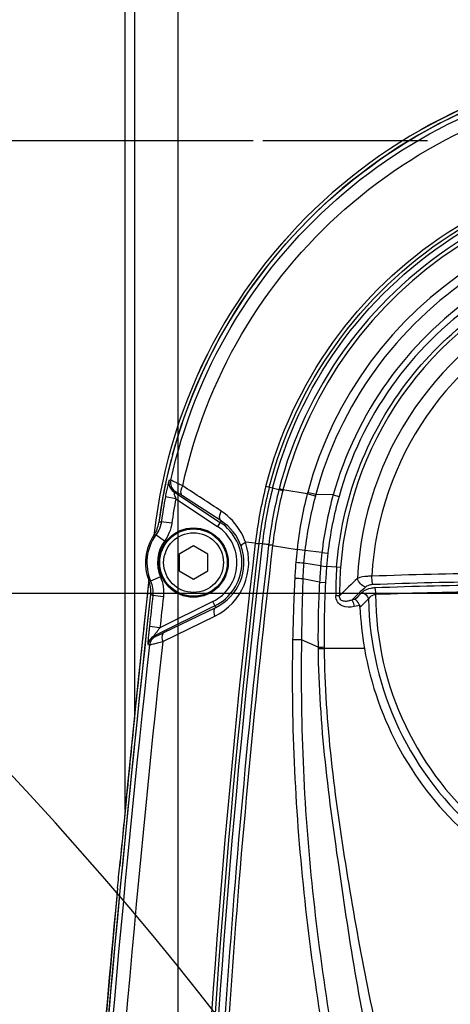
# Model space of a CAD drawing. Header units: millimetres. Extents: x 0 to 4205, y 0 to 2970.
# Tile 70 of 85: x 2251 to 2295, y 2309 to 2411. Entities that reach past the tile are written whole.
import ezdxf

# ---------------------------------------------------------------- set-up
doc = ezdxf.new("R2010")
doc.units = ezdxf.units.MM
doc.header["$LTSCALE"] = 231.275
doc.linetypes.add('CENTER', pattern=[0.6, 0.375, -0.075, 0.075, -0.075])
doc.layers.get('0').update_dxf_attribs({"linetype": 'CONTINUOUS'})
for name, color, linetype in [('204101000011_DXF_DIMENSION', 7, 'CONTINUOUS'), ('304102000050DXF_CONTINUOUS_LINE', 7, 'CONTINUOUS'), ('304102000052DXF_CONTINUOUS_LINE', 7, 'CONTINUOUS'), ('304102000054DXF_CONTINUOUS_LINE', 7, 'CONTINUOUS'), ('304102000083DXF_CONTINUOUS_LINE', 7, 'CONTINUOUS'), ('304106000050DXF_CONTINUOUS_LINE', 7, 'CONTINUOUS'), ('304106000051DXF_CONTINUOUS_LINE', 7, 'CONTINUOUS'), ('501023000017_DXF_AXIS', 7, 'CONTINUOUS'), ('501023000050DXF_CONTINUOUS_LINE', 7, 'CONTINUOUS'), ('604007000006DXF_CONTINUOUS_LINE', 7, 'CONTINUOUS')]:
    doc.layers.add(name, color=color, linetype=linetype)
doc.styles.get("Standard").update_dxf_attribs({"font": 'txt', "width": 0.7})
doc.dimstyles.new('DIMSTYLE_1', dxfattribs={"dimtxt": 35, "dimasz": 25, "dimexe": 4, "dimexo": 0.2, "dimgap": 1.75, "dimtad": 1, "dimdsep": 46, "dimtxsty": 'Standard', "dimblk": '_FILLED', "dimblk1": '_FILLED', "dimblk2": '_FILLED', "dimcen": 0.09, "dimclrt": 5, "dimazin": 2, "dimtp": 0.01, "dimtm": 0.01, "dimtfac": 1, "dimtofl": 0, "dimtmove": 0, "dimatfit": 3, "dimldrblk": '_FILLED', "dimfxl": 0, "dimtolj": 1, "dimarcsym": 0})
doc.dimstyles.new('DIMSTYLE_2', dxfattribs={"dimtxt": 35, "dimasz": 25, "dimexe": 4, "dimexo": 0.2, "dimgap": 1.75, "dimtad": 1, "dimdec": 1, "dimdsep": 46, "dimtxsty": 'Standard', "dimblk": '_FILLED', "dimblk1": '_FILLED', "dimblk2": '_FILLED', "dimcen": 0.09, "dimclrt": 5, "dimazin": 2, "dimtp": 0.01, "dimtm": 0.01, "dimtfac": 1, "dimtdec": 1, "dimtofl": 0, "dimtmove": 0, "dimatfit": 3, "dimldrblk": '_FILLED', "dimfxl": 0, "dimtolj": 1, "dimarcsym": 0})
doc.dimstyles.new('DIMSTYLE_3', dxfattribs={"dimtxt": 35, "dimasz": 25, "dimexe": 4, "dimexo": 0.2, "dimgap": 1.75, "dimtad": 0, "dimtih": 1, "dimtoh": 1, "dimdec": 1, "dimdsep": 46, "dimtxsty": 'Standard', "dimblk": '_FILLED', "dimblk1": '_FILLED', "dimblk2": '_FILLED', "dimcen": 0.09, "dimclrt": 5, "dimazin": 2, "dimtp": 0.01, "dimtm": 0.01, "dimtfac": 1, "dimtdec": 1, "dimtofl": 0, "dimtmove": 0, "dimatfit": 3, "dimldrblk": '_FILLED', "dimfxl": 0, "dimtolj": 1, "dimarcsym": 0})
doc.dimstyles.new('DIMSTYLE_7', dxfattribs={"dimtxt": 35, "dimasz": 25, "dimexe": 4, "dimexo": 0.2, "dimgap": 1.75, "dimtad": 0, "dimtih": 1, "dimtoh": 1, "dimdsep": 46, "dimtxsty": 'Standard', "dimblk": '_FILLED', "dimblk1": '_FILLED', "dimblk2": '_FILLED', "dimcen": 0.09, "dimclrt": 5, "dimazin": 2, "dimtp": 0.01, "dimtm": 0.01, "dimtfac": 1, "dimtofl": 0, "dimtmove": 0, "dimatfit": 3, "dimldrblk": '_FILLED', "dimfxl": 0, "dimtolj": 1, "dimarcsym": 0})

# ---------------------------------------------------------------- blocks, each defined once
blk = doc.blocks.new('_FILLED')
at = {"color": 0, "linetype": 'ByBlock'}
blk.add_solid([(0, 0), (-1, 0.17), (-1, -0.17)], dxfattribs=at)
blk = doc.blocks.new('*D17')
at = {"layer": '204101000011_DXF_DIMENSION', "color": 2, "linetype": 'Continuous'}
for p, q in [((2318.59, 2351.65), (1558.29, 2351.65)), ((1578.29, 2351.65), (1578.29, 2181.65)), ((1578.29, 2011.65), (1578.29, 2181.65)), ((2318.59, 2011.65), (1558.29, 2011.65))]:
    blk.add_line(p, q, dxfattribs=at)
at = {"layer": '204101000011_DXF_DIMENSION', "color": 2, "linetype": 'Continuous', "xscale": 25, "yscale": 25, "zscale": 25}
for p, rotation in [((1578.29, 2351.65), 90), ((1578.29, 2011.65), 270)]:
    blk.add_blockref('_FILLED', p, dxfattribs=dict(at, rotation=rotation))
blk = doc.blocks.new('*D18')
at = {"layer": '204101000011_DXF_DIMENSION', "color": 2, "linetype": 'Continuous'}
for p, q in [((1605.81, 2398.65), (1605.81, 2496.13)), ((1605.81, 2496.13), (1605.81, 2375.15)), ((2274.88, 2398.65), (1585.81, 2398.65)), ((1605.81, 2311.65), (1605.81, 2375.15)), ((2318.59, 2351.65), (1585.81, 2351.65)), ((1605.81, 2351.65), (1605.81, 2311.65))]:
    blk.add_line(p, q, dxfattribs=at)
at = {"layer": '204101000011_DXF_DIMENSION', "color": 2, "linetype": 'Continuous', "xscale": 25, "yscale": 25, "zscale": 25}
for p, rotation in [((1605.81, 2398.65), 270), ((1605.81, 2351.65), 90)]:
    blk.add_blockref('_FILLED', p, dxfattribs=dict(at, rotation=rotation))
blk = doc.blocks.new('*D19')
at = {"layer": '204101000011_DXF_DIMENSION', "color": 2, "linetype": 'Continuous'}
for p, q in [((1705.31, 2427.6), (1705.31, 2605.55)), ((2261.59, 2456.54), (1685.31, 2456.54)), ((1705.31, 2456.54), (1705.31, 2427.6)), ((1705.31, 2398.65), (1705.31, 2427.6)), ((2274.88, 2398.65), (1685.31, 2398.65))]:
    blk.add_line(p, q, dxfattribs=at)
at = {"layer": '204101000011_DXF_DIMENSION', "color": 2, "linetype": 'Continuous', "xscale": 25, "yscale": 25, "zscale": 25}
for p, rotation in [((1705.31, 2456.54), 90), ((1705.31, 2398.65), 270)]:
    blk.add_blockref('_FILLED', p, dxfattribs=dict(at, rotation=rotation))
blk = doc.blocks.new('*D32')
at = {"layer": '204101000011_DXF_DIMENSION', "color": 2, "linetype": 'Continuous'}
blk.add_line((2319.59, 2367.65), (2319.59, 2802.45), dxfattribs=at)
blk = doc.blocks.new('*D33')
at = {"layer": '204101000011_DXF_DIMENSION', "color": 2, "linetype": 'Continuous'}
blk.add_line((2267.09, 1875.32), (2267.09, 2802.45), dxfattribs=at)
blk = doc.blocks.new('*D34')
at = {"layer": '204101000011_DXF_DIMENSION', "color": 2, "linetype": 'Continuous'}
blk.add_line((2544.88, 2012.65), (2544.88, 2802.45), dxfattribs=at)
blk = doc.blocks.new('*D36')
at = {"layer": '204101000011_DXF_DIMENSION', "color": 2, "linetype": 'Continuous'}
blk.add_line((1882.61, 2012.65), (1882.61, 2802.45), dxfattribs=at)
blk = doc.blocks.new('*D37')
at = {"layer": '204101000011_DXF_DIMENSION', "color": 2, "linetype": 'Continuous'}
blk.add_line((1639.38, 2169.69), (1639.38, 2802.45), dxfattribs=at)

msp = doc.modelspace()

# ---------------------------------------------------------------- linework, layer by layer
at = {"color": 2, "linetype": 'Continuous'}
for centre, radius, start, end in [((2319.591, 2011.655), 698.098, 323.000331, 167.000331), ((1988.307, 2088.136), 358.1, 24.5421, 64.45856)]:
    msp.add_arc(centre, radius, start, end, dxfattribs=at)
at = {"layer": '304102000050DXF_CONTINUOUS_LINE', "color": 7, "linetype": 'Continuous'}
for p, q in [((2264.612, 2357.956), (2264.582, 2357.698)), ((2264.056, 2353.015), (2264.032, 2352.796)), ((2264.032, 2352.796), (2263.776, 2350.448)), ((2261.683, 2330.086), (2261.07, 2323.851)), ((2261.026, 2323.376), (2261.07, 2323.856)), ((2260.809, 2321.055), (2258.911, 2299.902))]:
    msp.add_line(p, q, dxfattribs=at)
at = {"layer": '304102000050DXF_CONTINUOUS_LINE', "color": 9, "linetype": 'Continuous'}
for p, q in [((2264.613, 2357.956), (2264.583, 2357.697)), ((2264.613, 2357.956), (2264.612, 2357.956)), ((2264.709, 2357.945), (2264.613, 2357.956)), ((2263.781, 2350.475), (2263.776, 2350.448)), ((2262.712, 2340.272), (2262.612, 2339.297)), ((2261.685, 2330.086), (2261.683, 2330.086))]:
    msp.add_line(p, q, dxfattribs=at)
at = {"layer": '304102000050DXF_CONTINUOUS_LINE', "color": 7, "linetype": 'Continuous'}
msp.add_lwpolyline([(2263.776, 2350.448), (2262.992, 2343.013), (2262.266, 2335.904), (2261.682, 2330.086)], dxfattribs=at)
for centre, radius, start, end in [((2319.591, 2351.655), 55.339, 89.07521, 173.46124), ((2310.507, 2319.101), 49.665, 173.80164, 174.50556), ((1672.327, 2377.071), 591.142, 354.562532, 354.788517)]:
    msp.add_arc(centre, radius, start, end, dxfattribs=at)
at = {"layer": '304102000050DXF_CONTINUOUS_LINE', "color": 9, "linetype": 'Continuous'}
for centre, radius, start, end in [((2319.591, 2351.655), 55.338, 89.07521, 173.46125), ((3996.736, 2164.027), 1742.956, 173.941208, 174.057272), ((6809.776, 1876.629), 4570.641, 174.190227, 174.306274), ((4187.972, 2137.499), 1935.89, 174.29063, 174.490183), ((4187.972, 2137.499), 1935.884, 174.55919, 175.187769)]:
    msp.add_arc(centre, radius, start, end, dxfattribs=at)
for points in [[(2264.057, 2353.012), (2264.006, 2352.546), (2263.955, 2352.08), (2263.904, 2351.614)], [(2263.904, 2351.614), (2263.863, 2351.235), (2263.822, 2350.855), (2263.781, 2350.475)], [(2263.781, 2350.475), (2263.692, 2349.648), (2263.603, 2348.821), (2263.515, 2347.994)], [(2263.146, 2344.483), (2263, 2343.08), (2262.855, 2341.676), (2262.712, 2340.272)]]:
    msp.add_open_spline(points, degree=3, dxfattribs=at)
at = {"layer": '304102000052DXF_CONTINUOUS_LINE', "color": 9, "linetype": 'Continuous'}
for p, q in [((2266.329, 2363.406), (2266.157, 2363.394)), ((2266.794, 2362.253), (2266.623, 2362.242)), ((2266.623, 2362.242), (2271.463, 2359.027)), ((2277.946, 2362.312), (2276.192, 2362.761)), ((2277.575, 2362.503), (2277.552, 2362.413)), ((2277.969, 2362.401), (2277.575, 2362.503)), ((2277.969, 2362.401), (2277.946, 2362.312)), ((2280.495, 2361.995), (2277.969, 2362.401)), ((2266.848, 2361.492), (2265.767, 2361.694)), ((2266.848, 2361.492), (2271.186, 2358.61)), ((2271.564, 2359.178), (2267.556, 2361.779)), ((2280.535, 2362.146), (2280.495, 2361.995)), ((2281.335, 2361.771), (2280.495, 2361.995)), ((2281.374, 2361.92), (2280.535, 2362.146)), ((2283.185, 2361.902), (2281.374, 2361.92)), ((2283.185, 2361.902), (2283.794, 2361.73)), ((2271.564, 2359.178), (2271.186, 2358.61)), ((2266.437, 2358.949), (2265.347, 2359.098)), ((2264.649, 2357.709), (2264.578, 2357.698)), ((2265.676, 2357.075), (2264.79, 2357.727)), ((2275.098, 2356.868), (2274.069, 2356.974)), ((2275.821, 2356.795), (2275.464, 2356.837)), ((2276.492, 2356.715), (2276.487, 2356.673)), ((2276.896, 2356.625), (2276.487, 2356.673)), ((2276.901, 2356.667), (2276.492, 2356.715)), ((2276.901, 2356.667), (2276.896, 2356.625)), ((2276.896, 2356.625), (2279.437, 2356.216)), ((2280.244, 2356.103), (2279.437, 2356.216)), ((2282.015, 2355.893), (2280.244, 2356.103)), ((2282.015, 2355.893), (2282.627, 2355.824)), ((2281.884, 2354.518), (2280.121, 2354.794)), ((2281.884, 2354.518), (2282.5, 2354.453)), ((2283.543, 2354.393), (2282.5, 2354.453)), ((2283.944, 2354.363), (2283.543, 2354.393)), ((2265.251, 2353.377), (2264.24, 2352.944)), ((2281.768, 2352.824), (2280.033, 2353.174)), ((2281.768, 2352.824), (2282.391, 2352.79)), ((2265.558, 2351.306), (2264.465, 2351.428)), ((2285.435, 2351.024), (2285.108, 2350.965)), ((2270.918, 2350.369), (2264.554, 2347.209)), ((2270.696, 2350.816), (2265.203, 2348.089)), ((2265.612, 2347.589), (2271.003, 2350.199)), ((2271.003, 2350.199), (2270.696, 2350.816)), ((2285.934, 2350.387), (2285.364, 2350.281)), ((2265.495, 2346.669), (2270.885, 2349.28)), ((2265.203, 2348.089), (2264.11, 2348.209)), ((2264.554, 2347.209), (2264.717, 2347.174)), ((2263.95, 2346.343), (2264.113, 2346.307)), ((2281.613, 2346.08), (2279.89, 2346.821)), ((2281.613, 2346.08), (2281.615, 2345.933)), ((2282.238, 2346.09), (2282.241, 2345.944)), ((2286.423, 2345.949), (2282.241, 2345.944))]:
    msp.add_line(p, q, dxfattribs=at)
for centre, radius, start, end in [((2319.591, 2351.655), 42.986, 356.19988, 165.52258), ((2319.591, 2351.655), 40.44, 356.66511, 164.96413), ((2319.591, 2351.655), 35.75, 110.40872, 175.65526), ((2319.591, 2351.655), 33.922, 113.43914, 177.36598), ((2319.591, 2351.655), 32.448, 113.95461, 176.85048), ((2267.232, 2363.158), 1.1, 167.6091, 236.38287), ((2267.403, 2363.169), 1.1, 167.55962, 236.38382), ((2319.64, 2351.642), 44.848, 165.64498, 173.30755), ((2319.642, 2351.642), 44.483, 165.64596, 173.29347), ((2319.636, 2351.643), 44.117, 165.64554, 173.29415), ((2319.642, 2351.636), 43.448, 165.63842, 173.28692), ((2319.683, 2351.663), 43.074, 165.68646, 173.32848), ((2319.62, 2351.647), 54.782, 169.4323, 172.18267), ((2319.629, 2351.645), 53.691, 169.43253, 172.18223), ((2320.397, 2351.433), 40.408, 164.95763, 165.17684), ((2319.572, 2351.703), 37.789, 164.34359, 173.63487), ((2268.768, 2354.847), 5.155, 19.25458, 57.15757), ((2267.35, 2353.116), 6.309, 108.51286, 111.05371), ((2268.691, 2354.855), 4.509, 296.40255, 56.40255), ((2268.691, 2354.855), 5.009, 296.40255, 56.40255), ((2268.691, 2354.855), 4.844, 143.63459, 203.23674), ((2265.236, 2353.683), 4.068, 96.28819, 98.29072), ((2268.691, 2354.855), 3.744, 143.63459, 203.23674), ((3272.543, 2239.546), 1004.322, 173.291505, 182.716292), ((3272.966, 2239.535), 1004.376, 173.293062, 182.714556), ((3275.085, 2239.286), 1006.149, 173.293095, 182.704009), ((3273.377, 2239.778), 1003.721, 173.312041, 178.661006), ((3273.32, 2239.525), 1003.282, 173.297295, 178.646462), ((2268.152, 2354.917), 6.264, 295.86443, 19.17463), ((2268.764, 2354.846), 5.159, 295.71629, 19.25035), ((2322.171, 2351.29), 43.017, 173.42423, 175.2374), ((2319.425, 2351.671), 39.43, 173.5463, 175.45751), ((2319.22, 2351.685), 37.442, 173.54717, 175.66), ((2320.195, 2351.596), 37.804, 173.57894, 175.66686), ((2326.009, 2350.972), 46.868, 175.23979, 177.25781), ((2257.325, 2084.834), 270.92, 85.17335, 85.34696), ((2315.778, 2352.065), 35.762, 175.6242, 178.2231), ((2364.407, 2348.258), 82.762, 175.66178, 176.83789), ((2374.642, 2347.477), 92.405, 175.67073, 176.70377), ((2317.545, 2351.816), 34.1, 175.66481, 180.68246), ((2316.144, 2351.925), 32.292, 175.67061, 180.89461), ((2265.559, 2356.81), 4.085, 248.18742, 251.15989), ((2506.84, 2342.255), 227.909, 177.24372, 178.84718), ((2272.137, 2197.823), 155.551, 87.09003, 87.39944), ((2577.209, 2343.296), 297.34, 178.09617, 179.32067), ((2354.833, 2280.072), 100.64, 133.38474, 134.85077), ((2303.628, 1923.559), 430.193, 90.55074, 92.18964), ((2382.117, 2347.177), 99.885, 176.77851, 180.62333), ((2351.562, 2281.695), 95.991, 132.64033, 133.81102), ((2303.66, 1924.388), 428.49, 90.55073, 92.18962), ((2303.7, 1925.305), 427.229, 90.51936, 92.17239), ((2267.799, 2356.7), 6.237, 235.1285, 237.69195), ((2355.452, 2281.156), 98.914, 134.45214, 135.06092), ((2353.357, 2281.862), 95.995, 133.85438, 134.59107), ((2319.591, 2351.655), 32.747, 180.99826, 229.80683), ((2303.725, 1925.975), 425.867, 90.51936, 92.17239), ((2319.591, 2351.655), 32.009, 180.21351, 230.59157), ((4192.142, 2137.019), 1939.355, 173.804783, 176.134584), ((4026.488, 2155.754), 1771.312, 173.812546, 176.394862), ((2276.972, 2228.43), 118.428, 88.58779, 89.02976), ((2280.094, 2455.462), 109.393, 270.79591, 271.1237), ((2280.049, 2449.683), 103.762, 270.86443, 271.21007)]:
    msp.add_arc(centre, radius, start, end, dxfattribs=at)
at = {"layer": '304102000052DXF_CONTINUOUS_LINE', "color": 7, "linetype": 'Continuous'}
for centre, radius, start, end in [((2319.693, 2351.634), 55.104, 164.82153, 172.31391), ((2262.109, 2359.406), 3.003, 332.38795, 338.80009), ((2262.101, 2359.407), 3.011, 338.83119, 352.29509), ((2268.691, 2354.855), 5, 145.34274, 201.56304), ((2262.107, 2359.406), 3.005, 325.35209, 332.39379), ((4186.604, 2137.602), 1934.244, 173.648519, 175.417332), ((2319.591, 2351.655), 33.656, 182.4374, 189.76083), ((2319.591, 2351.655), 33.655, 189.76083, 228.3713)]:
    msp.add_arc(centre, radius, start, end, dxfattribs=at)
for points, knots in [([(2266.511, 2366.061), (2268.027, 2371.647), (2272.876, 2382.417), (2284.802, 2395.446), (2300.2, 2404.122), (2311.805, 2406.409), (2317.601, 2406.619)], [0, 0, 0, 0, 0.2497124, 0.4996632, 0.7497825, 1, 1, 1, 1]), ([(2285.934, 2350.387), (2285.91, 2350.457), (2285.798, 2350.705), (2285.609, 2350.928), (2285.435, 2351.024)], [0, 0, 0, 0, 0.2702793, 1, 1, 1, 1])]:
    msp.add_open_spline(points, degree=3, knots=knots, dxfattribs=at)
at = {"layer": '304102000052DXF_CONTINUOUS_LINE', "color": 9, "linetype": 'Continuous'}
for points, knots in [([(2266.329, 2363.406), (2267.559, 2368.984), (2271.82, 2379.828), (2282.918, 2393.248), (2297.623, 2402.578), (2308.914, 2405.447), (2314.603, 2405.969)], [0, 0, 0, 0, 0.2499992, 0.4999992, 0.7499996, 1, 1, 1, 1]), ([(2267.568, 2362.823), (2268.749, 2368.32), (2272.9, 2379.012), (2283.808, 2392.238), (2298.298, 2401.402), (2309.426, 2404.179), (2315.028, 2404.661)], [0, 0, 0, 0, 0.2499986, 0.4999989, 0.7499995, 1, 1, 1, 1]), ([(2276.192, 2362.761), (2277.554, 2368.083), (2282.308, 2378.316), (2294.462, 2389.977), (2310.022, 2396.475), (2326.876, 2396.901), (2342.743, 2391.207), (2355.475, 2380.158), (2363.354, 2365.275), (2364.656, 2354.07), (2364.28, 2348.59)], [0, 0, 0, 0, 0.1250166, 0.2500117, 0.3750295, 0.5000616, 0.6250565, 0.7500374, 0.8750016, 1, 1, 1, 1]), ([(2276.548, 2362.67), (2277.899, 2367.948), (2282.614, 2378.097), (2294.668, 2389.663), (2310.101, 2396.108), (2326.817, 2396.53), (2342.553, 2390.883), (2355.181, 2379.924), (2362.996, 2365.164), (2364.287, 2354.05), (2363.914, 2348.615)], [0, 0, 0, 0, 0.1250165, 0.2500116, 0.3750294, 0.5000615, 0.6250564, 0.7500373, 0.8750015, 1, 1, 1, 1]), ([(2276.897, 2362.581), (2278.237, 2367.815), (2282.913, 2377.882), (2294.868, 2389.353), (2310.173, 2395.745), (2326.751, 2396.167), (2342.361, 2390.569), (2354.89, 2379.698), (2362.643, 2365.056), (2363.924, 2354.03), (2363.553, 2348.64)], [0, 0, 0, 0, 0.1250028, 0.2500026, 0.3750007, 0.5000004, 0.6250016, 0.7500027, 0.8750035, 1, 1, 1, 1]), ([(2362.888, 2348.779), (2363.24, 2354.08), (2361.96, 2364.918), (2354.317, 2379.304), (2341.99, 2389.981), (2326.641, 2395.482), (2310.341, 2395.072), (2295.288, 2388.799), (2283.519, 2377.536), (2278.904, 2367.647), (2277.575, 2362.503)], [0, 0, 0, 0, 0.1249985, 0.2499993, 0.3749999, 0.5000005, 0.6250011, 0.7500017, 0.8750026, 1, 1, 1, 1]), ([(2359.097, 2349.353), (2359.374, 2354.121), (2358.164, 2363.891), (2351.221, 2376.906), (2339.991, 2386.624), (2325.975, 2391.634), (2311.105, 2391.238), (2297.434, 2385.519), (2286.808, 2375.365), (2282.607, 2366.51), (2281.374, 2361.921)], [0, 0, 0, 0, 0.123975, 0.2489935, 0.3746917, 0.5006934, 0.6266119, 0.7520592, 0.8766484, 1, 1, 1, 1]), ([(2321.964, 2389.402), (2317.757, 2389.665), (2309.169, 2388.766), (2297.462, 2383.218), (2288.163, 2374.019), (2284.359, 2366.073), (2283.184, 2361.902)], [0, 0, 0, 0, 0.2471588, 0.4953555, 0.7458606, 1, 1, 1, 1]), ([(2321.924, 2388.769), (2317.746, 2389.032), (2309.241, 2388.125), (2297.712, 2382.604), (2288.636, 2373.554), (2284.937, 2365.791), (2283.794, 2361.73)], [0, 0, 0, 0, 0.2496717, 0.4987245, 0.7484186, 1, 1, 1, 1]), ([(2283.543, 2354.393), (2283.802, 2357.802), (2285.302, 2364.584), (2290.313, 2373.687), (2297.674, 2381.024), (2303.778, 2384.345), (2306.984, 2385.537)], [0, 0, 0, 0, 0.2499349, 0.4998999, 0.7499148, 1, 1, 1, 1]), ([(2266.157, 2363.394), (2266.144, 2363.393), (2266.139, 2363.324), (2266.099, 2363.242), (2266.062, 2363.068), (2265.984, 2362.763), (2265.884, 2362.295), (2265.806, 2361.903), (2265.767, 2361.694)], [0, 0, 0, 0, 0.0227877, 0.0851811, 0.1835322, 0.3121323, 0.633885, 1, 1, 1, 1]), ([(2267.568, 2362.823), (2267.402, 2362.903), (2267.106, 2363.043), (2266.728, 2363.235), (2266.479, 2363.33), (2266.365, 2363.405), (2266.329, 2363.406)], [0, 0, 0, 0, 0.4046248, 0.7184511, 0.9214195, 1, 1, 1, 1]), ([(2266.623, 2362.242), (2266.596, 2362.252), (2266.672, 2362.075), (2266.688, 2361.91), (2266.791, 2361.647), (2266.848, 2361.492)], [0, 0, 0, 0, 0.1097208, 0.3683768, 1, 1, 1, 1]), ([(2267.556, 2361.779), (2267.455, 2361.844), (2267.275, 2361.957), (2267.043, 2362.115), (2266.888, 2362.189), (2266.818, 2362.254), (2266.794, 2362.253)], [0, 0, 0, 0, 0.4014782, 0.716156, 0.921183, 1, 1, 1, 1]), ([(2267.556, 2361.779), (2267.501, 2361.818), (2267.286, 2362.141), (2267.434, 2362.558), (2267.568, 2362.823)], [0, 0, 0, 0, 0.1863292, 1, 1, 1, 1]), ([(2271.564, 2359.178), (2271.509, 2359.217), (2271.299, 2359.533), (2271.442, 2359.941), (2271.571, 2360.202)], [0, 0, 0, 0, 0.1858484, 1, 1, 1, 1]), ([(2274.069, 2356.974), (2273.951, 2357.318), (2273.399, 2358.58), (2272.418, 2359.647), (2271.571, 2360.202)], [0, 0, 0, 0, 0.2638924, 1, 1, 1, 1]), ([(2273.634, 2356.547), (2273.615, 2356.616), (2273.782, 2356.815), (2273.948, 2356.909), (2274.069, 2356.974)], [0, 0, 0, 0, 0.3414773, 1, 1, 1, 1]), ([(2276.492, 2356.715), (2276.465, 2356.719), (2276.241, 2356.745), (2276.017, 2356.773), (2275.821, 2356.795)], [0, 0, 0, 0, 0.1214196, 1, 1, 1, 1]), ([(2287.191, 2353.437), (2287.041, 2353.439), (2286.541, 2353.423), (2286.024, 2353.361), (2285.704, 2353.214)], [0, 0, 0, 0, 0.2987741, 1, 1, 1, 1]), ([(2287.288, 2352.565), (2287.275, 2352.618), (2287.22, 2352.906), (2287.2, 2353.199), (2287.191, 2353.437)], [0, 0, 0, 0, 0.1858774, 1, 1, 1, 1]), ([(2287.505, 2352.227), (2287.366, 2352.222), (2286.9, 2352.172), (2286.419, 2351.998), (2286.181, 2351.764)], [0, 0, 0, 0, 0.2944606, 1, 1, 1, 1]), ([(2287.288, 2352.565), (2287.21, 2352.562), (2286.946, 2352.534), (2286.677, 2352.436), (2286.538, 2352.308)], [0, 0, 0, 0, 0.2925748, 1, 1, 1, 1]), ([(2287.505, 2352.227), (2287.516, 2352.186), (2287.559, 2351.957), (2287.575, 2351.724), (2287.582, 2351.535)], [0, 0, 0, 0, 0.1859186, 1, 1, 1, 1]), ([(2283.856, 2351.421), (2283.83, 2351.42), (2283.694, 2351.415), (2283.558, 2351.412), (2283.448, 2351.41)], [0, 0, 0, 0, 0.1913525, 1, 1, 1, 1]), ([(2285.364, 2350.281), (2284.956, 2350.206), (2284.274, 2350.19), (2283.563, 2350.739), (2283.45, 2351.19), (2283.448, 2351.41)], [0, 0, 0, 0, 0.4895926, 0.740573, 1, 1, 1, 1]), ([(2285.108, 2350.965), (2284.987, 2350.921), (2284.737, 2350.849), (2284.349, 2350.805), (2283.905, 2350.937), (2283.838, 2351.272), (2283.856, 2351.421)], [0, 0, 0, 0, 0.2374616, 0.4756329, 0.7238257, 1, 1, 1, 1]), ([(2285.108, 2350.965), (2285.139, 2350.927), (2285.268, 2350.717), (2285.333, 2350.475), (2285.364, 2350.281)], [0, 0, 0, 0, 0.1997878, 1, 1, 1, 1]), ([(2287.582, 2351.535), (2287.499, 2351.53), (2287.208, 2351.474), (2286.954, 2351.267), (2286.849, 2351.084)], [0, 0, 0, 0, 0.2837735, 1, 1, 1, 1]), ([(2271.003, 2350.199), (2270.951, 2350.171), (2270.728, 2349.911), (2270.807, 2349.533), (2270.885, 2349.28)], [0, 0, 0, 0, 0.1821947, 1, 1, 1, 1]), ([(2264.11, 2348.209), (2264.086, 2347.988), (2264.043, 2347.569), (2263.991, 2347.063), (2263.968, 2346.725), (2263.943, 2346.525), (2263.959, 2346.429), (2263.936, 2346.346), (2263.95, 2346.343)], [0, 0, 0, 0, 0.3560394, 0.6756772, 0.807254, 0.9100975, 0.9763216, 1, 1, 1, 1]), ([(2265.203, 2348.089), (2265.137, 2348.004), (2265.005, 2347.833), (2264.83, 2347.596), (2264.655, 2347.373), (2264.614, 2347.291), (2264.539, 2347.206), (2264.554, 2347.209)], [0, 0, 0, 0, 0.2947188, 0.5834794, 0.8504775, 0.9565121, 1, 1, 1, 1]), ([(2264.717, 2347.174), (2264.743, 2347.168), (2264.831, 2347.234), (2265.014, 2347.294), (2265.287, 2347.435), (2265.496, 2347.533), (2265.612, 2347.589)], [0, 0, 0, 0, 0.0818339, 0.2932632, 0.6093138, 1, 1, 1, 1]), ([(2265.612, 2347.589), (2265.56, 2347.561), (2265.337, 2347.3), (2265.416, 2346.922), (2265.495, 2346.669)], [0, 0, 0, 0, 0.1821917, 1, 1, 1, 1]), ([(2264.113, 2346.307), (2264.15, 2346.302), (2264.283, 2346.357), (2264.559, 2346.408), (2264.983, 2346.532), (2265.311, 2346.619), (2265.495, 2346.669)], [0, 0, 0, 0, 0.0796728, 0.2852069, 0.6000719, 1, 1, 1, 1]), ([(2278.977, 2346.84), (2278.797, 2337.793), (2279.477, 2324.184), (2281.965, 2306.253), (2284.476, 2292.904), (2287.364, 2281.957), (2290.115, 2273.336), (2292.366, 2266.932), (2294.826, 2260.603), (2297.2, 2255.468), (2299.497, 2251.545), (2302.074, 2247.954), (2305.436, 2245.14), (2308.849, 2245.163), (2311.044, 2245.771), (2313.518, 2247.212), (2316.109, 2249.411), (2319.247, 2252.679), (2322.75, 2257.131), (2326.596, 2262.723), (2330.246, 2268.443), (2334.895, 2276.203), (2340.212, 2286.194), (2345.705, 2298.613), (2352.23, 2315.501), (2355.986, 2328.596), (2357.929, 2337.436)], [0, 0, 0, 0, 0.1250862, 0.1876438, 0.250186, 0.3127146, 0.3439832, 0.3752543, 0.4065277, 0.4377967, 0.4534345, 0.4690674, 0.4997204, 0.5075367, 0.5153625, 0.5309831, 0.5466213, 0.5622607, 0.5935259, 0.62479, 0.6560488, 0.6873033, 0.7498058, 0.8123334, 0.8748901, 1, 1, 1, 1]), ([(2279.89, 2346.821), (2279.838, 2342.325), (2279.933, 2333.326), (2281.006, 2319.871), (2282.874, 2306.511), (2285.306, 2293.243), (2288.116, 2282.356), (2290.784, 2273.774), (2292.967, 2267.395), (2295.331, 2261.082), (2297.604, 2255.936), (2299.778, 2252), (2301.689, 2249.213), (2303.993, 2246.756), (2307.136, 2245.142), (2310.609, 2245.848), (2313.446, 2247.677), (2315.964, 2249.931), (2318.998, 2253.251), (2322.399, 2257.732), (2326.152, 2263.329), (2329.739, 2269.035), (2334.305, 2276.771), (2339.54, 2286.719), (2344.967, 2299.065), (2349.868, 2311.632), (2354.019, 2324.478), (2356.159, 2333.221), (2357.121, 2337.614)], [0, 0, 0, 0, 0.062558, 0.1250988, 0.1876319, 0.2501469, 0.3126477, 0.3439017, 0.375158, 0.4064161, 0.4376698, 0.4532996, 0.4689249, 0.484529, 0.5000252, 0.5155136, 0.5311259, 0.5467563, 0.5623875, 0.5936374, 0.6248865, 0.6561313, 0.6873721, 0.7498492, 0.8123525, 0.8748858, 0.9374349, 1, 1, 1, 1]), ([(2281.615, 2345.933), (2281.659, 2342.006), (2282.193, 2334.153), (2283.846, 2322.484), (2285.584, 2310.829), (2287.968, 2299.279), (2290.835, 2289.875), (2293.594, 2282.521), (2295.947, 2277.116), (2298.731, 2271.921), (2301.575, 2267.887), (2304.383, 2265.129), (2306.859, 2263.493), (2309.764, 2262.713), (2311.747, 2263.013), (2312.685, 2263.289)], [0, 0, 0, 0, 0.1250689, 0.2501621, 0.3752411, 0.5002798, 0.6253077, 0.6878337, 0.7503555, 0.8128667, 0.8753272, 0.90657, 0.937765, 0.9688681, 1, 1, 1, 1]), ([(2282.241, 2345.944), (2282.287, 2342.078), (2282.814, 2334.347), (2284.524, 2322.87), (2286.496, 2311.437), (2289.082, 2300.121), (2291.937, 2290.877), (2294.611, 2283.622), (2296.831, 2278.263), (2299.355, 2273.043), (2301.917, 2268.92), (2304.485, 2266.021), (2306.781, 2264.223), (2309.607, 2263.273), (2311.57, 2263.61), (2312.481, 2263.914)], [0, 0, 0, 0, 0.1250785, 0.2501816, 0.3752781, 0.5003466, 0.6253968, 0.6879259, 0.7504496, 0.8129625, 0.8754285, 0.9066719, 0.9378652, 0.9689192, 1, 1, 1, 1])]:
    msp.add_open_spline(points, degree=3, knots=knots, dxfattribs=at)
for points in [[(2271.571, 2360.202), (2270.237, 2361.076), (2268.903, 2361.95), (2267.568, 2362.823)], [(2280.495, 2361.995), (2279.993, 2360.102), (2279.658, 2358.162), (2279.437, 2356.216)], [(2281.335, 2361.771), (2280.842, 2359.911), (2280.46, 2358.015), (2280.244, 2356.103)], [(2283.794, 2361.73), (2283.25, 2359.798), (2282.852, 2357.818), (2282.627, 2355.824)], [(2265.347, 2359.098), (2265.28, 2358.609), (2265.083, 2358.124), (2264.79, 2357.727)], [(2266.437, 2358.949), (2266.345, 2358.281), (2266.076, 2357.618), (2265.676, 2357.075)], [(2275.098, 2356.868), (2275.202, 2356.86), (2275.306, 2356.85), (2275.411, 2356.842)], [(2265.251, 2353.377), (2265.526, 2352.736), (2265.635, 2352), (2265.558, 2351.306)], [(2286.538, 2352.308), (2286.144, 2352.423), (2285.786, 2352.812), (2285.704, 2353.214)], [(2264.24, 2352.944), (2264.442, 2352.474), (2264.522, 2351.936), (2264.465, 2351.428)], [(2281.768, 2352.824), (2281.631, 2350.579), (2281.59, 2348.328), (2281.613, 2346.08)], [(2264.465, 2351.428), (2264.346, 2350.355), (2264.228, 2349.282), (2264.11, 2348.209)], [(2265.558, 2351.306), (2265.439, 2350.234), (2265.32, 2349.162), (2265.203, 2348.089)], [(2286.181, 2351.764), (2286.488, 2351.68), (2286.77, 2351.392), (2286.849, 2351.084)], [(2264.554, 2347.209), (2264.239, 2347.052), (2263.988, 2346.693), (2263.95, 2346.343)], [(2264.717, 2347.174), (2264.402, 2347.017), (2264.151, 2346.657), (2264.113, 2346.307)]]:
    msp.add_open_spline(points, degree=3, dxfattribs=at)
at = {"layer": '304102000052DXF_CONTINUOUS_LINE', "color": 7, "linetype": 'Continuous'}
for points in [[(2264.233, 2351.582), (2264.286, 2352.062), (2264.219, 2352.568), (2264.041, 2353.017)], [(2285.964, 2350.223), (2285.962, 2350.279), (2285.952, 2350.335), (2285.934, 2350.387)]]:
    msp.add_open_spline(points, degree=3, dxfattribs=at)
at = {"layer": '304102000054DXF_CONTINUOUS_LINE', "color": 7, "linetype": 'Continuous'}
msp.add_line((2262.591, 2339.082), (2262.591, 2450.533), dxfattribs=at)
at = {"layer": '304102000083DXF_CONTINUOUS_LINE', "color": 7, "linetype": 'Continuous'}
msp.add_line((2261.591, 2329.148), (2261.591, 2456.155), dxfattribs=at)
at = {"layer": '304106000050DXF_CONTINUOUS_LINE', "color": 7, "linetype": 'Continuous'}
for centre, radius, start, end in [((2319.591, 2351.655), 55, 90.49051, 172.31402), ((4187.358, 2137.538), 1935, 173.64914, 176.318355)]:
    msp.add_arc(centre, radius, start, end, dxfattribs=at)
at = {"layer": '304106000051DXF_CONTINUOUS_LINE', "color": 7, "linetype": 'Continuous'}
for p, q in [((2261.591, 2329.148), (2261.591, 2456.155)), ((2262.591, 2339.082), (2262.591, 2451.155))]:
    msp.add_line(p, q, dxfattribs=at)
at = {"layer": '501023000017_DXF_AXIS', "color": 7, "linetype": 'CENTER'}
msp.add_line((2674.591, 2398.655), (2275.879, 2398.655), dxfattribs=at)
at = {"layer": '501023000050DXF_CONTINUOUS_LINE', "color": 7, "linetype": 'Continuous'}
for p, q in [((2268.691, 2356.587), (2267.191, 2355.721)), ((2270.191, 2355.721), (2268.691, 2356.587)), ((2267.191, 2355.721), (2267.191, 2353.989)), ((2270.191, 2353.989), (2270.191, 2355.721)), ((2267.191, 2353.989), (2268.691, 2353.123)), ((2268.691, 2353.123), (2270.191, 2353.989))]:
    msp.add_line(p, q, dxfattribs=at)
msp.add_circle((2268.691, 2354.855), 3.5, dxfattribs=at)
at = {"layer": '501023000050DXF_CONTINUOUS_LINE', "color": 9, "linetype": 'Continuous'}
msp.add_circle((2268.691, 2354.855), 3.1, dxfattribs=at)
at = {"layer": '604007000006DXF_CONTINUOUS_LINE', "color": 7, "linetype": 'Continuous'}
msp.add_circle((2268.691, 2354.855), 3.6, dxfattribs=at)

# ---------------------------------------------------------------- dimensions: what is measured, and where the dimension line sits
at = {"layer": '204101000011_DXF_DIMENSION', "color": 2, "linetype": 'Continuous'}
for feature_location, offset, origin, dimstyle, picture, middle in [((1639.384, 2169.689), (0, 632.761), (2267.091, 2168.689), 'DIMSTYLE_3', '*D37', (1630.634, 2819.949)), ((1882.605, 2012.655), (0, 789.795), (2267.091, 2011.655), 'DIMSTYLE_3', '*D36', (1873.855, 2819.949)), ((2267.090806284, 1875.316663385), (0, 927.132614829), (2267.090806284, 1874.316663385), 'DIMSTYLE_7', '*D33', (2258.340806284, 2819.949278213)), ((2319.591, 2367.655), (0, 434.794), (2267.091, 1874.317), 'DIMSTYLE_7', '*D32', (2310.841, 2819.949)), ((2544.881, 2012.655), (0, 789.795), (2267.091, 2011.655), 'DIMSTYLE_3', '*D34', (2536.131, 2819.949))]:
    dim = msp.add_ordinate_dim(feature_location=feature_location, offset=offset, dtype=1, origin=origin, dimstyle=dimstyle, override={"dimgap": 8.749886, "dimtad": 1, "dimtih": 0, "dimtoh": 0}, dxfattribs=at)
    dim.commit()
    dim.dimension.update_dxf_attribs({"geometry": picture, "text_midpoint": middle})
for base, p1, p2, angle, dimstyle, picture, middle in [((1705.309, 2456.54), (2275.079, 2398.655), (2261.791, 2456.54), 90, 'DIMSTYLE_2', '*D19', (1705.309, 2507.554)), ((1605.81, 2351.655), (2275.079, 2398.655), (2318.791, 2351.655), 270, 'DIMSTYLE_1', '*D18', (1605.81, 2447.133)), ((1578.289, 2011.655), (2318.791, 2351.655), (2318.791, 2011.655), 270, 'DIMSTYLE_1', '*D17', (1578.289, 2195.473))]:
    dim = msp.add_linear_dim(base=base, p1=p1, p2=p2, angle=angle, dimstyle=dimstyle, dxfattribs=at)
    dim.commit()
    dim.dimension.update_dxf_attribs({"geometry": picture, "text_midpoint": middle, "dimtype": 160})

doc.saveas('drawing.dxf')
